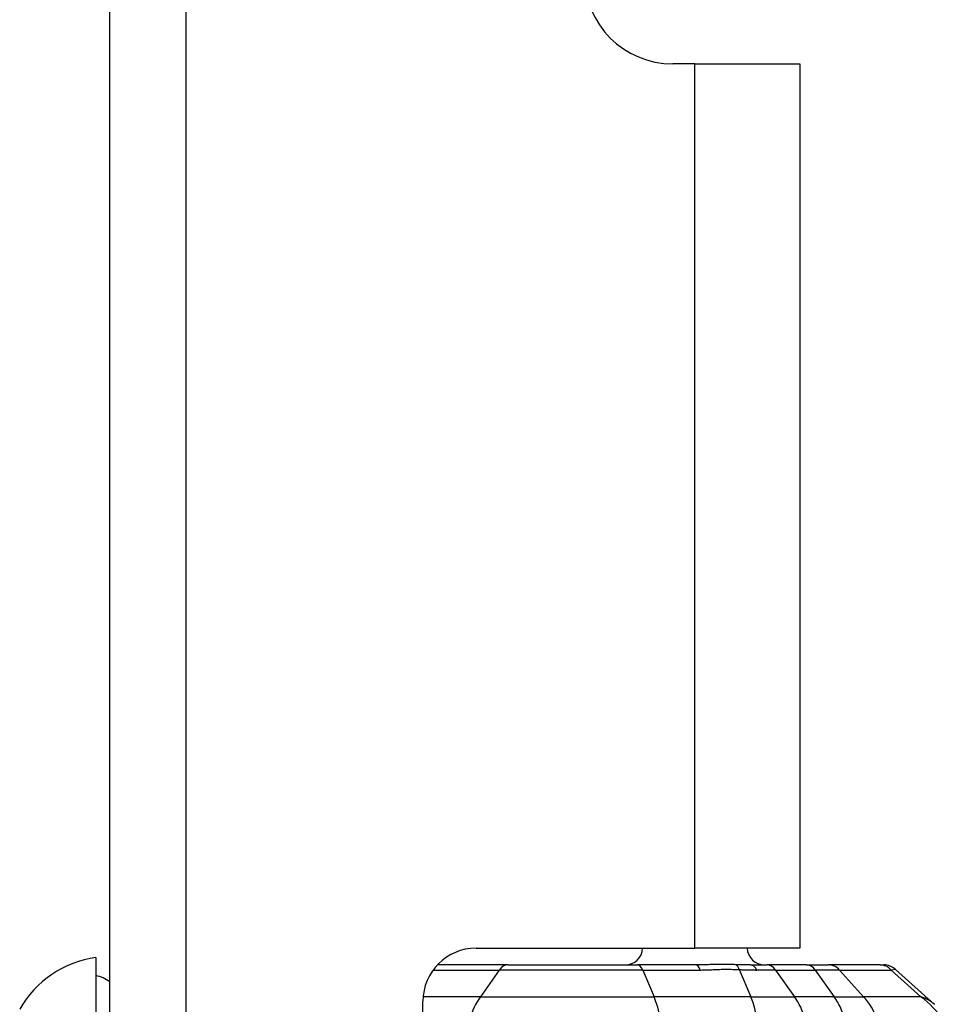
# Model space of a CAD drawing. Header units: inches. Extents: x 0 to 186, y -11 to 121.
# Tile 59 of 93: x 120.69 to 122.13, y 64.28 to 65.8. Entities that reach past the tile are written whole.
import ezdxf

# ---------------------------------------------------------------- set-up
doc = ezdxf.new("R2010")
doc.units = ezdxf.units.IN
doc.header["$LTSCALE"] = 11.141211
doc.header["$MEASUREMENT"] = 0
doc.layers.add('Visible Edges(ANSI)', color=7, linetype='Continuous', lineweight=25)
doc.layers.add('Visible Tangent Edges(ANSI)', color=7, linetype='Continuous', lineweight=25)

msp = doc.modelspace()

# ---------------------------------------------------------------- linework, layer by layer
at = {"layer": 'Visible Edges(ANSI)'}
for p, q in [((120.8247, 31.8655), (120.8247, 95.2312)), ((121.7286, 65.7366), (121.6944, 65.7366)), ((121.7286, 65.7366), (121.8905, 65.7366)), ((121.8905, 65.7366), (121.8905, 64.3702)), ((121.3904, 64.3702), (121.7286, 64.3702)), ((121.8905, 64.3702), (121.7286, 64.3702)), ((120.8032, 64.356), (120.8032, 64.263)), ((121.4398, 64.3445), (121.3308, 64.3445)), ((121.4398, 64.3445), (121.6399, 64.3445)), ((121.7291, 64.3445), (121.6399, 64.3445)), ((121.8138, 64.3445), (121.8398, 64.3445)), ((121.9011, 64.3445), (121.8398, 64.3445)), ((121.9011, 64.3445), (121.9351, 64.3445)), ((122.0146, 64.3445), (121.9351, 64.3445)), ((122.0146, 64.3445), (122.0206, 64.3445)), ((122.0986, 64.2836), (122.0385, 64.3376)), ((121.3084, 62.8085), (121.3084, 64.2883))]:
    msp.add_line(p, q, dxfattribs=at)
for centre, radius, start, end in [((121.6944, 65.8732), 0.1366, 180, 270), ((121.3904, 64.2883), 0.082, 90, 180), ((121.621, 64.3714), 0.0269, 270, 357.4896), ((121.8362, 64.3714), 0.0269, 182.5104, 270), ((120.8255, 64.1961), 0.1614, 97.9413, 150.2709), ((122.0206, 64.3176), 0.0269, 48.051, 90), ((120.7924, 64.2753), 0.0538, 53.1301, 78.463)]:
    msp.add_arc(centre, radius, start, end, dxfattribs=at)
at = {"layer": 'Visible Tangent Edges(ANSI)'}
for p, q in [((120.9422, 95.2312), (120.9422, 31.8655)), ((121.7286, 64.3702), (121.7286, 65.7366)), ((121.3242, 64.3366), (121.4264, 64.3366)), ((121.4264, 64.3366), (121.3971, 64.2953)), ((121.648, 64.3366), (121.4264, 64.3366)), ((121.648, 64.3366), (121.7371, 64.3366)), ((121.648, 64.3366), (121.6654, 64.2953)), ((121.7972, 64.3373), (121.8149, 64.2953)), ((121.8533, 64.3366), (121.8245, 64.3366)), ((121.8533, 64.3366), (121.9146, 64.3366)), ((121.8533, 64.3366), (121.8825, 64.2953)), ((121.9522, 64.3366), (121.9146, 64.3366)), ((121.9146, 64.3366), (121.9438, 64.2953)), ((121.9522, 64.3366), (122.0317, 64.3366)), ((121.9522, 64.3366), (121.9893, 64.2953)), ((122.0385, 64.3376), (122.0317, 64.3366)), ((122.0317, 64.3366), (122.0777, 64.2953)), ((121.3971, 64.2953), (121.3087, 64.2953)), ((121.3971, 64.2953), (121.6654, 64.2953)), ((121.8149, 64.2953), (121.6654, 64.2953)), ((121.8149, 64.2953), (121.8825, 64.2953)), ((121.9438, 64.2953), (121.8825, 64.2953)), ((121.9438, 64.2953), (121.9893, 64.2953)), ((122.0777, 64.2953), (121.9893, 64.2953))]:
    msp.add_line(p, q, dxfattribs=at)
at = {"layer": 'Visible Tangent Edges(ANSI)', "flags": 128}
for points in [[(121.7916, 64.3448), (121.7892, 64.3449), (121.7867, 64.3449), (121.7842, 64.345), (121.7816, 64.345), (121.779, 64.345), (121.7764, 64.3451), (121.7738, 64.3451), (121.7711, 64.3451), (121.7685, 64.3451), (121.7658, 64.3451), (121.7631, 64.345), (121.7604, 64.345), (121.7577, 64.345), (121.7551, 64.3449), (121.7524, 64.3449), (121.7498, 64.3448), (121.7471, 64.3447), (121.7445, 64.3447), (121.7419, 64.3447), (121.7393, 64.3446), (121.7367, 64.3446), (121.7342, 64.3445), (121.7316, 64.3445), (121.7291, 64.3445)], [(121.7371, 64.3366), (121.7397, 64.3367), (121.7422, 64.3367), (121.7446, 64.3367), (121.7471, 64.3368), (121.7496, 64.3369), (121.7521, 64.337), (121.7545, 64.3371), (121.757, 64.3372), (121.7595, 64.3373), (121.7619, 64.3374), (121.7644, 64.3375), (121.7669, 64.3376), (121.7694, 64.3377), (121.7719, 64.3377), (121.7744, 64.3377), (121.7769, 64.3377), (121.7794, 64.3377), (121.7819, 64.3377), (121.7845, 64.3377), (121.787, 64.3376), (121.7895, 64.3375), (121.7921, 64.3375), (121.7946, 64.3374), (121.7972, 64.3373)], [(121.8138, 64.3445), (121.813, 64.3445), (121.8122, 64.3445), (121.8113, 64.3445), (121.8105, 64.3445), (121.8096, 64.3445), (121.8087, 64.3445), (121.8079, 64.3445), (121.807, 64.3446), (121.8061, 64.3446), (121.8052, 64.3446), (121.8043, 64.3446), (121.8033, 64.3446), (121.8024, 64.3446), (121.8015, 64.3446), (121.8005, 64.3446), (121.7996, 64.3447), (121.7986, 64.3447), (121.7976, 64.3447), (121.7967, 64.3447), (121.7957, 64.3447), (121.7947, 64.3448), (121.7937, 64.3448), (121.7927, 64.3448), (121.7916, 64.3448)], [(121.7972, 64.3373), (121.7984, 64.3372), (121.7996, 64.3372), (121.8008, 64.3371), (121.8019, 64.3371), (121.8031, 64.337), (121.8043, 64.337), (121.8054, 64.337), (121.8066, 64.3369), (121.8078, 64.3369), (121.8089, 64.3369), (121.8101, 64.3368), (121.8112, 64.3368), (121.8123, 64.3368), (121.8135, 64.3368), (121.8146, 64.3367), (121.8157, 64.3367), (121.8168, 64.3367), (121.8179, 64.3367), (121.8191, 64.3367), (121.8202, 64.3367), (121.8212, 64.3367), (121.8223, 64.3366), (121.8234, 64.3366), (121.8245, 64.3366)]]:
    msp.add_lwpolyline(points, dxfattribs=at)
at = {"layer": 'Visible Tangent Edges(ANSI)'}
for centre, major_axis, ratio, start_param, end_param in [((121.4398, 64.3176), (0, 0.0269), 0.707107, 0, 0.785398), ((121.6399, 64.3176), (0, 0.0269), 0.422618, 5.497787, 6.283185), ((121.7291, 64.3176), (0, 0.0269), 0.422618, 5.497787, 6.283185), ((121.7892, 64.3182), (0.0011, 0.0269), 0.386847, 5.514816, 6.153211), ((121.8138, 64.3176), (0, 0.0269), 0.560384, 5.497787, 6.283185), ((121.8398, 64.3176), (0, 0.0269), 0.707107, 5.497787, 6.283185), ((121.9011, 64.3176), (0, 0.0269), 0.707107, 5.497787, 6.283185), ((121.9351, 64.3176), (0, 0.0269), 0.898794, 5.497787, 6.283185), ((122.0146, 64.3176), (0, 0.0269), 0.898794, 5.497787, 6.283185), ((121.4509, 64.2193), (0, 0.1076), 0.707107, 0.785398, 1.570796), ((121.6333, 64.2193), (0, 0.1076), 0.422618, 4.712389, 5.497787), ((121.7828, 64.2193), (0, 0.1076), 0.422618, 4.712389, 5.497787), ((121.8287, 64.2193), (0, 0.1076), 0.707107, 4.712389, 5.497787), ((121.89, 64.2193), (0, 0.1076), 0.707107, 4.712389, 5.497787), ((121.9209, 64.2193), (0, 0.1076), 0.898794, 4.712389, 5.497787), ((122.0093, 64.2193), (0.0989, 0.0521), 0.617221, 0.224198, 0.539365), ((122.0093, 64.2193), (0.1127, -0.06), 0.792318, 0.591164, 1.376562)]:
    msp.add_ellipse(centre, major_axis=major_axis, ratio=ratio, start_param=start_param, end_param=end_param, dxfattribs=at)

doc.saveas('drawing.dxf')
